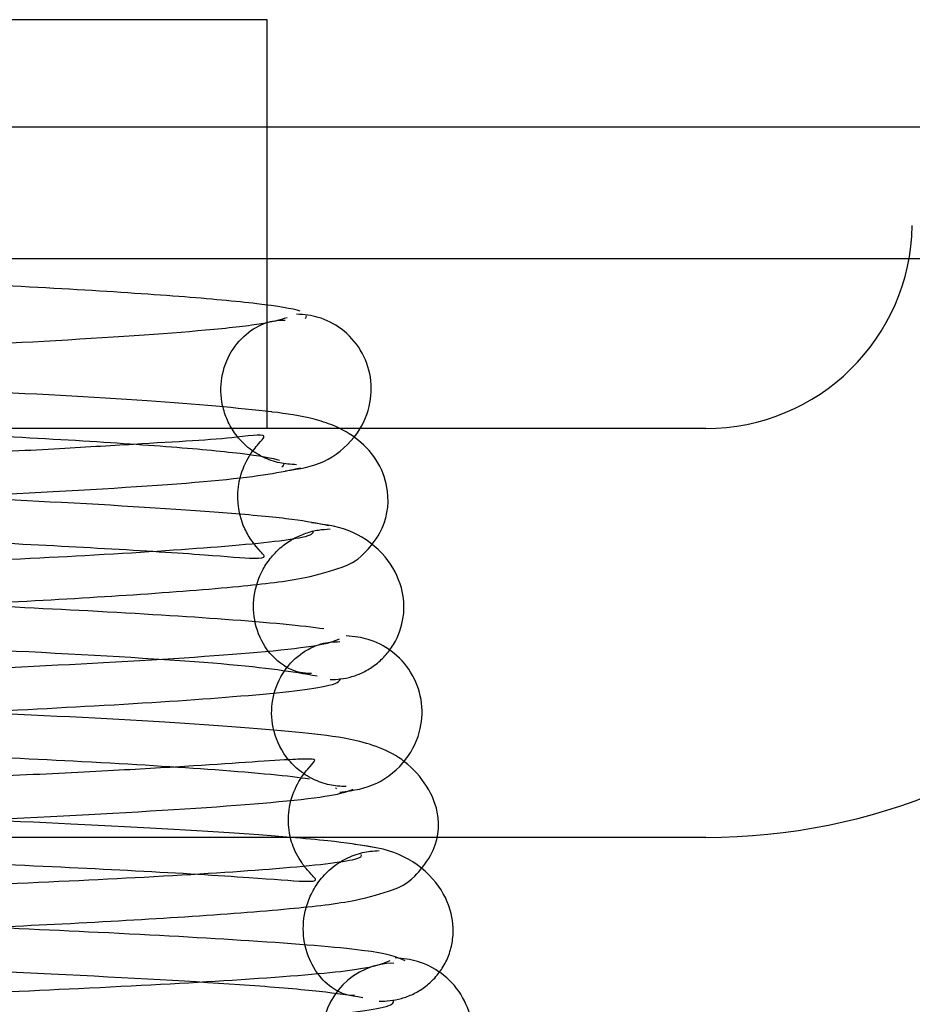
# Model space of a CAD drawing. Header units: inches. Extents: x 0 to 120, y -1 to 80.
# Tile 40 of 64: x 34.715 to 34.923, y 65.479 to 65.708. Entities that reach past the tile are written whole.
import ezdxf
from ezdxf.lldxf.tags import DXFTag

# ---------------------------------------------------------------- set-up
doc = ezdxf.new("R2010")
doc.units = ezdxf.units.IN
doc.header["$MEASUREMENT"] = 0
for name, color, linetype in [('COM51498', 7, 'Continuous'), ('COM55430', 7, 'Continuous'), ('Default', 7, 'Continuous'), ('SPR20280', 7, 'Continuous')]:
    doc.layers.add(name, color=color, linetype=linetype)
tags = doc.linetypes.add('HIDDEN2', pattern=[0.1875, 0.125, -0.0625]).pattern_tags.tags
tags[6:7] = [DXFTag(74, 4), DXFTag(75, 0), DXFTag(340, '0'), DXFTag(46, 0.0), DXFTag(50, 0.0), DXFTag(44, 0.0), DXFTag(45, 0.0)]
tags[4:5] = [DXFTag(74, 4), DXFTag(75, 0), DXFTag(340, '0'), DXFTag(46, 0.0), DXFTag(50, 0.0), DXFTag(44, 0.0), DXFTag(45, 0.0)]

# ---------------------------------------------------------------- blocks, each defined once
blk = doc.blocks.new('SE6')
at = {"layer": 'COM51498', "color": 7, "linetype": 'Continuous'}
for p, q in [((34.7727464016, 65.7082006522), (34.3827464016, 65.7082006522)), ((34.7727464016, 65.6132006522), (34.7727464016, 65.7082006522)), ((34.874720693, 65.6132006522), (34.2807721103, 65.6132006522)), ((34.874720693, 65.51820065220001), (34.2807721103, 65.51820065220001))]:
    blk.add_line(p, q, dxfattribs=at)
for radius in [0.0480000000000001, 0.143]:
    blk.add_arc((34.874720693, 65.66120065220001), radius, 270, 359, dxfattribs=at)
at = {"layer": 'COM55430', "color": 7, "linetype": 'HIDDEN2'}
for p, q in [((42.6652916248, 65.6832006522), (26.4282011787, 65.6832006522)), ((34.3827464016, 65.6526749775), (34.7727464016, 65.6526749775)), ((34.9219574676, 65.6526749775), (35.017466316, 65.6526749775))]:
    blk.add_line(p, q, dxfattribs=at)
at = {"layer": 'COM55430', "color": 7, "linetype": 'Continuous'}
blk.add_line((34.7727464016, 65.6526749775), (34.9219574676, 65.6526749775), dxfattribs=at)
at = {"layer": 'SPR20280', "color": 7, "linetype": 'HIDDEN2'}
blk.add_arc((34.8024383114, 65.472108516), 0.0168743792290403, 90.7799136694, 270.2283913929, dxfattribs=at)
for points, knots in [([(34.78044448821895, 65.64050087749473), (34.77872901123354, 65.64105147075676), (34.77167180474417, 65.64219866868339), (34.75346542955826, 65.6438751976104), (34.72795240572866, 65.6455549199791), (34.69601245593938, 65.64722781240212), (34.65941089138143, 65.64888440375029), (34.61866217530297, 65.65057156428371), (34.59291027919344, 65.6515993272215), (34.57774640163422, 65.65220065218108)], [0.1262893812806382, 0.1262893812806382, 0.1262893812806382, 0.1262893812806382, 0.2522008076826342, 0.3777821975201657, 0.5029693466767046, 0.6277665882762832, 0.7522043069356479, 0.8763068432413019, 1, 1, 1, 1]), ([(34.77740422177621, 65.6389465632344), (34.77567905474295, 65.63840024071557), (34.77250685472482, 65.63749541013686), (34.75592370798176, 65.63563585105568), (34.7250869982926, 65.63355507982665), (34.67888717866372, 65.6313007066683), (34.63329047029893, 65.62938162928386), (34.59315176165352, 65.6277995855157), (34.56027248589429, 65.62651991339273), (34.53138992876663, 65.62538371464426), (34.50252724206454, 65.62421478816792), (34.47134797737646, 65.62286686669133), (34.43935877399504, 65.62129844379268), (34.40925841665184, 65.61951211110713), (34.386369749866, 65.61760334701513), (34.37236260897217, 65.61580424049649), (34.36464182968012, 65.61308185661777), (34.36030829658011, 65.61101242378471), (34.35565928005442, 65.60439699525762), (34.3543711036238, 65.59875027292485), (34.35472709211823, 65.59304683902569), (34.35752220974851, 65.58701638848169), (34.36342631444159, 65.5814178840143), (34.37093648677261, 65.5788582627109), (34.38258652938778, 65.57694421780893), (34.40737791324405, 65.57469384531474), (34.44243477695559, 65.57281494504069), (34.48022497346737, 65.57106960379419), (34.51780269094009, 65.56951555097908), (34.5634552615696, 65.56774261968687), (34.61577282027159, 65.56575345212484), (34.67125694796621, 65.56354612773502), (34.72389162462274, 65.5611382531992), (34.76783274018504, 65.55846493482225), (34.77858127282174, 65.55674912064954), (34.78438121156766, 65.55572799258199)], [0, 0, 0, 0, 0.0301379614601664, 0.0586438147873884, 0.110542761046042, 0.1558912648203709, 0.1945551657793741, 0.226479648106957, 0.2516088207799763, 0.2721138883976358, 0.2954735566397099, 0.3223515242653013, 0.3528058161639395, 0.386929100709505, 0.4232108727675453, 0.4527328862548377, 0.4740352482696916, 0.4871104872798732, 0.4952028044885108, 0.5009311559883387, 0.5079478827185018, 0.5160677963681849, 0.5245638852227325, 0.5430179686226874, 0.5636626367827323, 0.6074370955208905, 0.6548818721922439, 0.6823031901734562, 0.7142185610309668, 0.7506384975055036, 0.7915340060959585, 0.836919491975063, 0.8868066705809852, 0.9411472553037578, 1, 1, 1, 1]), ([(34.77396824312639, 65.61704176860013), (34.77389878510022, 65.61704993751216), (34.76636447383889, 65.61793319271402), (34.74558752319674, 65.61980242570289), (34.70983719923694, 65.62167220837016), (34.67193889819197, 65.6234204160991), (34.63462636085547, 65.62497103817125), (34.58934007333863, 65.62675190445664), (34.53765274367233, 65.62875773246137), (34.48321942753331, 65.63099280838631), (34.43237808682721, 65.63343633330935), (34.39107518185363, 65.63615395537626), (34.38253446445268, 65.63790630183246), (34.37808858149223, 65.6389465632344)], [0.5676660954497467, 0.5676660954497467, 0.5676660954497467, 0.5676660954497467, 0.5680730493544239, 0.6116805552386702, 0.6590663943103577, 0.6859230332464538, 0.7173632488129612, 0.7533672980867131, 0.7938777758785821, 0.8388429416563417, 0.8882413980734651, 0.9419621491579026, 1, 1, 1, 1]), ([(34.77963240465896, 65.6047943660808), (34.77818085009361, 65.60486506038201), (34.77566281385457, 65.60502925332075), (34.77169785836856, 65.60644401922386), (34.76822672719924, 65.60869751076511), (34.7654105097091, 65.61167437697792), (34.76344391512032, 65.61504963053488), (34.76198375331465, 65.61960090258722), (34.76188354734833, 65.62522689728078), (34.76419060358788, 65.6313840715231), (34.76835273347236, 65.63593743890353), (34.77329729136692, 65.63829535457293), (34.77561166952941, 65.63839278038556), (34.77698478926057, 65.6383758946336)], [0, 0, 0, 0, 0.0621016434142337, 0.1270360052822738, 0.1931289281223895, 0.2586484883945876, 0.3221283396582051, 0.3826138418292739, 0.4962116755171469, 0.616437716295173, 0.7418955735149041, 0.8696981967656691, 1, 1, 1, 1]), ([(34.77699640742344, 65.60337873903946), (34.78037721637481, 65.60382072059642), (34.78597504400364, 65.60473588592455), (34.79337812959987, 65.61058224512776), (34.79686902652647, 65.61787984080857), (34.79724792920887, 65.62487740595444), (34.79494458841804, 65.63145131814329), (34.79053496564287, 65.63638596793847), (34.78503827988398, 65.63928786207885), (34.78149803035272, 65.63964053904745), (34.77963434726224, 65.6397891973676)], [0, 0, 0, 0, 0.1717485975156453, 0.3376689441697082, 0.4865777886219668, 0.6133024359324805, 0.7300622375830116, 0.8353958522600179, 0.9256057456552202, 1, 1, 1, 1]), ([(34.57774640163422, 65.61720065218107), (34.59287185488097, 65.61660101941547), (34.6185074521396, 65.61557829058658), (34.6588336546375, 65.61391159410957), (34.69479481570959, 65.61228816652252), (34.72590421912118, 65.61066269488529), (34.75047894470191, 65.6090446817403), (34.76772922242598, 65.60744377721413), (34.77418967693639, 65.60635597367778), (34.77564451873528, 65.60583654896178)], [0, 0, 0, 0, 0.1251920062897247, 0.2503696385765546, 0.3754503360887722, 0.5004684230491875, 0.6254512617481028, 0.7503881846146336, 0.8752185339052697, 0.8752185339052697, 0.8752185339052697, 0.8752185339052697]), ([(34.37111159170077, 65.55572799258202), (34.3735493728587, 65.5562634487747), (34.37788720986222, 65.55714971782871), (34.39665263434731, 65.5589744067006), (34.42949592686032, 65.56102095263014), (34.47751248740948, 65.56324782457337), (34.52440714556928, 65.56515362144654), (34.56563857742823, 65.5667385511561), (34.59917405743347, 65.56802071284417), (34.62787311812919, 65.56913651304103), (34.65555864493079, 65.57024890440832), (34.68489662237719, 65.57150691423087), (34.71483978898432, 65.57295708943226), (34.74341111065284, 65.57461797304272), (34.76617412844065, 65.57641835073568), (34.7809903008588, 65.5781161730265), (34.78959653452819, 65.58067056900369), (34.79415149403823, 65.58255367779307), (34.80021347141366, 65.58980342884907), (34.80157263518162, 65.59770630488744), (34.798878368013, 65.60559431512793), (34.79394140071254, 65.61100087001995), (34.79014498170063, 65.61307224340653), (34.78816926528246, 65.61388453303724)], [0, 0, 0, 0, 0.0305725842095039, 0.059470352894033, 0.1120537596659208, 0.1580270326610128, 0.1973416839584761, 0.2299963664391, 0.2559921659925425, 0.2765517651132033, 0.2989672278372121, 0.3244703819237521, 0.3530931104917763, 0.3849015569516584, 0.4194555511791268, 0.4490952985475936, 0.4711813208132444, 0.4857485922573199, 0.4943523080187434, 0.5081695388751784, 0.5178827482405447, 0.5278744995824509, 0.5389829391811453, 0.5389829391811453, 0.5389829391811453, 0.5389829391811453]), ([(34.37498401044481, 65.60408569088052), (34.37683071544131, 65.60353956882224), (34.38018954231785, 65.60263579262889), (34.39678959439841, 65.60078117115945), (34.42721409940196, 65.59870946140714), (34.47279714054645, 65.59646549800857), (34.51799986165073, 65.59455020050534), (34.55821322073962, 65.59296066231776), (34.59123119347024, 65.59167557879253), (34.61988700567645, 65.59054977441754), (34.64789417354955, 65.58942060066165), (34.6778315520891, 65.58815781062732), (34.70834024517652, 65.58676475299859), (34.73684101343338, 65.58528857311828), (34.75863936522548, 65.58391302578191), (34.7700929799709, 65.58285426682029), (34.77268609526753, 65.58327738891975), (34.77158373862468, 65.58414950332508), (34.76879135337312, 65.5875626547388), (34.76597172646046, 65.59280103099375), (34.76546910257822, 65.59994081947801), (34.76838209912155, 65.6068445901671), (34.77108797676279, 65.61003524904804), (34.77328449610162, 65.61227367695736), (34.76535682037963, 65.61082815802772), (34.74779588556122, 65.60990086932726), (34.72347864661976, 65.6084022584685), (34.69974397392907, 65.60720092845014), (34.66970871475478, 65.60583782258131), (34.63182309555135, 65.60428450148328), (34.58625267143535, 65.6025223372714), (34.53445721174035, 65.60055086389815), (34.47990886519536, 65.5983669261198), (34.42829812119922, 65.59598541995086), (34.38522639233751, 65.59333953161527), (34.37437529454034, 65.59164056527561), (34.36848181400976, 65.59062745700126)], [0, 0, 0, 0, 0.0302442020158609, 0.0588409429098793, 0.1109281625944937, 0.1565261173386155, 0.1955688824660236, 0.2280597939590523, 0.2539838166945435, 0.2745463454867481, 0.2973255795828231, 0.323607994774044, 0.3533489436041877, 0.3864991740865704, 0.4223538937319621, 0.4522979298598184, 0.473625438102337, 0.4866699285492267, 0.4904476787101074, 0.4945463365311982, 0.5068810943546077, 0.5147349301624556, 0.5229428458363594, 0.5317095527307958, 0.5615790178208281, 0.6052521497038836, 0.6286108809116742, 0.6530695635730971, 0.6810964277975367, 0.7134563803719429, 0.7501836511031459, 0.7912731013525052, 0.8367687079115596, 0.8867110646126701, 0.9410900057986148, 1, 1, 1, 1]), ([(34.78701098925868, 65.59062745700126), (34.78449358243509, 65.59115915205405), (34.78003835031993, 65.5920387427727), (34.76139599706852, 65.59384893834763), (34.72910060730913, 65.59587819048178), (34.68181629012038, 65.59808837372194), (34.63538143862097, 65.5999861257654), (34.59413044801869, 65.60157522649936), (34.56038509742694, 65.60286455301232), (34.5317984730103, 65.60397353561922), (34.5048128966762, 65.60505310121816), (34.47664083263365, 65.60623642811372), (34.44807224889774, 65.60753276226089), (34.42114135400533, 65.60891788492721), (34.39957611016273, 65.61020921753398), (34.38674722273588, 65.61139001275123), (34.38302513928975, 65.61106744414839), (34.38337239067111, 65.61071348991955), (34.3883912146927, 65.6047586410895), (34.39088101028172, 65.59436114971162), (34.38631650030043, 65.58551749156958), (34.38273491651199, 65.58195434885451), (34.39138228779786, 65.5836161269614), (34.41461767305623, 65.58484590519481), (34.4506259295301, 65.5869324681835), (34.48894661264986, 65.5886393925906), (34.52660467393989, 65.59020139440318), (34.5718276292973, 65.59197117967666), (34.62302937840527, 65.59396343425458), (34.67658589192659, 65.59617906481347), (34.72652028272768, 65.59860279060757), (34.76713146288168, 65.601303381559), (34.7758966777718, 65.60304766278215), (34.78050879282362, 65.60408569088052)], [0, 0, 0, 0, 0.0306235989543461, 0.0595718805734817, 0.1122956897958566, 0.1584955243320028, 0.1981777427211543, 0.2313827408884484, 0.2581444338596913, 0.2790182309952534, 0.3008930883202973, 0.3258480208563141, 0.3538322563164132, 0.3847820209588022, 0.4185559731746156, 0.4487087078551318, 0.4709243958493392, 0.4854812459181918, 0.4938567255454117, 0.5069642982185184, 0.5258001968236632, 0.5353553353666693, 0.5652964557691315, 0.6089760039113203, 0.6565775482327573, 0.6841036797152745, 0.7160457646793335, 0.7524128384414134, 0.7931725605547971, 0.8383147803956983, 0.8878572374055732, 0.9417365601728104, 1, 1, 1, 1]), ([(34.78307550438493, 65.55627298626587), (34.78120486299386, 65.55633076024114), (34.77824618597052, 65.55663163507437), (34.77267516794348, 65.56104240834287), (34.76972872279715, 65.56744242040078), (34.76937132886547, 65.5739997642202), (34.7710730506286, 65.57953912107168), (34.77364656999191, 65.58335314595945), (34.77604688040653, 65.58576734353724), (34.77879748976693, 65.58764839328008), (34.78169502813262, 65.58894140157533), (34.78468295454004, 65.58970360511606), (34.78642403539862, 65.5898126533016), (34.78742321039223, 65.58986207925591)], [0, 0, 0, 0, 0.1826941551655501, 0.3462762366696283, 0.4881575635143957, 0.6063166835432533, 0.7147713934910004, 0.767540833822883, 0.8186163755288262, 0.8675289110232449, 0.9139784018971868, 0.9579878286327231, 1, 1, 1, 1]), ([(34.78741645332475, 65.5548708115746), (34.78830217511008, 65.55488445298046), (34.78984292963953, 65.55492867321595), (34.7925562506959, 65.55549959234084), (34.7952512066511, 65.55655537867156), (34.79789394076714, 65.5581761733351), (34.80029428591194, 65.56036086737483), (34.80304367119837, 65.56406100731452), (34.80492090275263, 65.56978240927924), (34.80431433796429, 65.57675165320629), (34.80051750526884, 65.58406131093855), (34.79260742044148, 65.58990230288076), (34.7867207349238, 65.59082492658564), (34.78308365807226, 65.591271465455)], [0, 0, 0, 0, 0.0358821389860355, 0.0731881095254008, 0.1129087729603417, 0.1557376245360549, 0.2020439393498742, 0.2519134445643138, 0.3612711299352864, 0.48572741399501, 0.6377224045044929, 0.8125538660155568, 1, 1, 1, 1]), ([(34.7833829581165, 65.5893326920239), (34.7836129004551, 65.5888428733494), (34.78220138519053, 65.58767152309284), (34.76430791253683, 65.58573585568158), (34.73347025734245, 65.58372770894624), (34.69678306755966, 65.58192911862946), (34.65987056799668, 65.58036186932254), (34.62605267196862, 65.57902900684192), (34.59731276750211, 65.5779355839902), (34.57321813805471, 65.57703056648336), (34.54998793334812, 65.57615637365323), (34.52364718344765, 65.57515318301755), (34.49221119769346, 65.57391572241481), (34.45719389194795, 65.57243934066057), (34.42148609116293, 65.57071980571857), (34.38962665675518, 65.56876650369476), (34.36618618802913, 65.56660410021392), (34.36331731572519, 65.56521308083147), (34.36243222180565, 65.56443117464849)], [0.0371956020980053, 0.0371956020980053, 0.0371956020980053, 0.0371956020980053, 0.09502681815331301, 0.1815481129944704, 0.2593320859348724, 0.3282436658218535, 0.3881762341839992, 0.4389944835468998, 0.4806027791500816, 0.5129557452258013, 0.5423463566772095, 0.5804616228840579, 0.6275872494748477, 0.6837391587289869, 0.7489852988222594, 0.8234086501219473, 0.9070555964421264, 0.9907880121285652, 0.9907880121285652, 0.9907880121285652, 0.9907880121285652]), ([(34.78596249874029, 65.56663129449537), (34.78118955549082, 65.56735290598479), (34.76586614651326, 65.56876650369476), (34.7340067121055, 65.57071980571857), (34.69829891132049, 65.57243934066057), (34.66328160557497, 65.57391572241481), (34.63184561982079, 65.57515318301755), (34.60550486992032, 65.57615637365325), (34.58227466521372, 65.57703056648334), (34.55818003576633, 65.57793558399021), (34.52944013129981, 65.57902900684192), (34.49562223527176, 65.58036186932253), (34.45870973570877, 65.58192911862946), (34.42202254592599, 65.58372770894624), (34.3911848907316, 65.58573585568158), (34.3779498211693, 65.58716758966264), (34.37465060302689, 65.58789044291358)], [0.0929444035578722, 0.0929444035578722, 0.0929444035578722, 0.0929444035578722, 0.1765913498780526, 0.2510147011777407, 0.3162608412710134, 0.3724127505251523, 0.4195383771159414, 0.4576536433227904, 0.4870442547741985, 0.5193972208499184, 0.5610055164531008, 0.6118237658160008, 0.6717563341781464, 0.7406679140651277, 0.8184518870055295, 0.9049731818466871, 0.9049731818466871, 0.9049731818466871, 0.9049731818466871]), ([(34.78970531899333, 65.52868231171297), (34.79293682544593, 65.52911155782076), (34.79836783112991, 65.53000788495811), (34.80546375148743, 65.53583200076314), (34.80876816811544, 65.54310842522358), (34.80900247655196, 65.55010936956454), (34.80660963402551, 65.55664494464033), (34.80214166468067, 65.56155735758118), (34.79662665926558, 65.56445032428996), (34.79307039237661, 65.56483423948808), (34.79117804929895, 65.56500184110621)], [0, 0, 0, 0, 0.1609776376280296, 0.3199409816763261, 0.4652690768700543, 0.5918458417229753, 0.7119647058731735, 0.8229729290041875, 0.9197864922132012, 1, 1, 1, 1]), ([(34.78948229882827, 65.56423206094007), (34.78820131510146, 65.56368759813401), (34.78574152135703, 65.56278584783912), (34.77000441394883, 65.56093164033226), (34.73918923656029, 65.55885601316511), (34.6918661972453, 65.55660561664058), (34.6444859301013, 65.55468853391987), (34.60234758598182, 65.55310657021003), (34.56756335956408, 65.55182571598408), (34.53668341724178, 65.55068232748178), (34.50537926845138, 65.5494948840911), (34.47103180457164, 65.5481111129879), (34.43533932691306, 65.5464873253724), (34.40148592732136, 65.54463164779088), (34.37587755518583, 65.54263201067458), (34.36084394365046, 65.54082842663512), (34.35276703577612, 65.53802577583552), (34.34924590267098, 65.53633492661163), (34.34569960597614, 65.53208896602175), (34.34381184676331, 65.52856478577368), (34.34269123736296, 65.52423352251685), (34.34277062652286, 65.52054073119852), (34.34321806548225, 65.51846447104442), (34.34330358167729, 65.51811908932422)], [0, 0, 0, 0, 0.030107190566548, 0.0585847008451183, 0.1104419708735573, 0.1557664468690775, 0.1944272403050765, 0.2263713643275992, 0.2515462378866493, 0.2721052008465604, 0.2958345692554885, 0.3234708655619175, 0.3550735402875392, 0.3907334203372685, 0.4289187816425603, 0.4598064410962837, 0.4816513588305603, 0.4944173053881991, 0.4976956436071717, 0.501256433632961, 0.5058470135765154, 0.5113751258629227, 0.5124949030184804, 0.5124949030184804, 0.5124949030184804, 0.5124949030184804]), ([(34.3604752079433, 65.48100845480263), (34.36360030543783, 65.48154459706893), (34.36908468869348, 65.48243197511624), (34.39064097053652, 65.48425830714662), (34.42695959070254, 65.48630611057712), (34.47897054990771, 65.48853380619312), (34.52915315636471, 65.49043992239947), (34.5729011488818, 65.49202521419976), (34.60824175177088, 65.49330719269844), (34.63821297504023, 65.49441837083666), (34.66678013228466, 65.4955179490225), (34.69667765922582, 65.49675195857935), (34.72685603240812, 65.498166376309), (34.75538563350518, 65.49978052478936), (34.7779911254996, 65.50153261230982), (34.79275798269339, 65.50317747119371), (34.80133397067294, 65.50570739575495), (34.80592036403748, 65.50754649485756), (34.8122688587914, 65.51529674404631), (34.81365503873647, 65.52574845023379), (34.80485013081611, 65.53769553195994), (34.79174692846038, 65.54132224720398), (34.77777324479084, 65.54293215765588), (34.74970277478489, 65.54510643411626), (34.71059845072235, 65.54698841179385), (34.66961253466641, 65.54873326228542), (34.629610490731, 65.55028417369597), (34.58149168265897, 65.55206351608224), (34.5270625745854, 65.55406758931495), (34.47048596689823, 65.5562962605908), (34.41798449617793, 65.5587469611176), (34.38551213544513, 65.56092048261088), (34.36970148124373, 65.56279910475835), (34.3672673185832, 65.56369561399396), (34.36601050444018, 65.56423206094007)], [0, 0, 0, 0, 0.030588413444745, 0.0595016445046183, 0.1121120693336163, 0.1581097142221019, 0.1974516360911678, 0.2301368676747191, 0.2561673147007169, 0.2767105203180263, 0.2988821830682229, 0.3239100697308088, 0.3518265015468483, 0.3826881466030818, 0.4161081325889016, 0.4448051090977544, 0.4661915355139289, 0.4802950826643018, 0.4887544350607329, 0.5040281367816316, 0.5261291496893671, 0.5470517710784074, 0.5675887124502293, 0.6111794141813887, 0.658579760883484, 0.6854941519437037, 0.7169836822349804, 0.753026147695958, 0.7935680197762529, 0.8385566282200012, 0.8879739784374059, 0.9417114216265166, 0.970313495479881, 1, 1, 1, 1]), ([(34.79117449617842, 65.53000507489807), (34.78974374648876, 65.53006589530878), (34.78727456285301, 65.53021343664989), (34.78334367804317, 65.53160567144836), (34.77990385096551, 65.53384686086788), (34.77626313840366, 65.53770369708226), (34.77375230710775, 65.54349159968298), (34.77368525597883, 65.55028153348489), (34.77603982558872, 65.55646181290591), (34.78029931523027, 65.56104944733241), (34.78546037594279, 65.5635077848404), (34.78814093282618, 65.56365588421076), (34.78969627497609, 65.56367957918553)], [0, 0, 0, 0, 0.0663011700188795, 0.1350662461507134, 0.204649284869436, 0.2733334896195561, 0.4019272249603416, 0.5188608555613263, 0.6398665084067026, 0.7627270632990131, 0.8831904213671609, 1, 1, 1, 1]), ([(34.36686852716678, 65.52981678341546), (34.36746846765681, 65.53051674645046), (34.37002356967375, 65.53181589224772), (34.39198564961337, 65.53386919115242), (34.42292475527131, 65.53577448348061), (34.45796448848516, 65.53746545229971), (34.4925644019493, 65.53892652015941), (34.523776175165, 65.54015680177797), (34.55001984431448, 65.54115725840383), (34.57322366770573, 65.54203088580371), (34.59733323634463, 65.54293618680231), (34.62619772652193, 65.54403405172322), (34.66034980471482, 65.54538180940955), (34.69791996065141, 65.54698387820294), (34.73568291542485, 65.54885028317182), (34.76801095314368, 65.55097620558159), (34.78802615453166, 65.55313604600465), (34.78981747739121, 65.5544946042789), (34.78971522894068, 65.55511481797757)], [0.0131657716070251, 0.0131657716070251, 0.0131657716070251, 0.0131657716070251, 0.0909603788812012, 0.1731651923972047, 0.2465792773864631, 0.3111403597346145, 0.3668431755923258, 0.4136877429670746, 0.4516325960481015, 0.4809194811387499, 0.5131850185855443, 0.5547397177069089, 0.6056117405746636, 0.6658063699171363, 0.7353083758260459, 0.8141542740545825, 0.9023987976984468, 0.9687744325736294, 0.9687744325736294, 0.9687744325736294, 0.9687744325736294]), ([(34.36932597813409, 65.55331495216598), (34.37315707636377, 65.5525219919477), (34.38748185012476, 65.55097620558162), (34.41980988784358, 65.54885028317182), (34.45757284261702, 65.54698387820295), (34.49514299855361, 65.54538180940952), (34.52929507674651, 65.54403405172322), (34.5581595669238, 65.54293618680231), (34.5822691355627, 65.54203088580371), (34.60547295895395, 65.54115725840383), (34.63171662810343, 65.54015680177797), (34.66292840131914, 65.53892652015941), (34.69752831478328, 65.53746545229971), (34.73256804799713, 65.53577448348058), (34.76350715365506, 65.53386919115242), (34.77814947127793, 65.53250023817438), (34.78258470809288, 65.53180569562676)], [0.0976012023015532, 0.0976012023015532, 0.0976012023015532, 0.0976012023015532, 0.1858457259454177, 0.264691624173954, 0.3341936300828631, 0.3943882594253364, 0.4452602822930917, 0.4868149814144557, 0.5190805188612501, 0.5483674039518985, 0.5863122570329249, 0.6331568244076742, 0.6888596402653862, 0.753420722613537, 0.8268348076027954, 0.909039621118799, 0.909039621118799, 0.909039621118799, 0.909039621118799]), ([(34.36273799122, 65.52938592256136), (34.36415440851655, 65.52883956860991), (34.36682429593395, 65.52793544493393), (34.38262943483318, 65.5260802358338), (34.41308341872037, 65.52400836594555), (34.45982365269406, 65.52176441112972), (34.50681230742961, 65.51984914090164), (34.54901512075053, 65.51825940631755), (34.58391940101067, 65.51697351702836), (34.61452546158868, 65.5158412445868), (34.64491272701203, 65.51469319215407), (34.67794692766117, 65.51339371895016), (34.71210438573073, 65.51194349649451), (34.74436152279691, 65.51039624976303), (34.76901471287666, 65.50892448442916), (34.78170074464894, 65.50783745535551), (34.7846802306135, 65.508092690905), (34.78348412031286, 65.5090756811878), (34.78103617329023, 65.51189364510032), (34.77883887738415, 65.51537810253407), (34.77761409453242, 65.52011212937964), (34.77771433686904, 65.52571687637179), (34.77988589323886, 65.53118006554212), (34.78252745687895, 65.53449848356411), (34.78442976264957, 65.53637345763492), (34.7828998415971, 65.53641020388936), (34.77675158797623, 65.53630461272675), (34.76172449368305, 65.53511396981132), (34.73740304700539, 65.53371256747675), (34.71313730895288, 65.53249163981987), (34.68216517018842, 65.53113528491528), (34.64275139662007, 65.52958018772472), (34.59495926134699, 65.52781896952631), (34.54017536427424, 65.52584770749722), (34.48190425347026, 65.52366471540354), (34.42606285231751, 65.5212845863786), (34.37851485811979, 65.51864121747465), (34.36542112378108, 65.51694431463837), (34.35820149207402, 65.51593254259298)], [0, 0, 0, 0, 0.0302253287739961, 0.0588030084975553, 0.1108584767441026, 0.156430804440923, 0.1954556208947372, 0.227938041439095, 0.2538646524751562, 0.2744591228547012, 0.2975809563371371, 0.3245942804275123, 0.3554532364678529, 0.3901072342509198, 0.4278302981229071, 0.4592089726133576, 0.481158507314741, 0.4940045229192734, 0.495925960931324, 0.5008252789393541, 0.5053289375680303, 0.5108363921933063, 0.5172895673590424, 0.5244439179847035, 0.5325753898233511, 0.5469172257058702, 0.5622891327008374, 0.6059023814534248, 0.6292387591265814, 0.6536690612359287, 0.6816576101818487, 0.7139747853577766, 0.7506518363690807, 0.7916814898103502, 0.8371046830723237, 0.8869567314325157, 0.9412257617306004, 1, 1, 1, 1]), ([(34.77813425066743, 65.51820148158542), (34.7758669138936, 65.51838850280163), (34.76241031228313, 65.51942272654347), (34.7315374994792, 65.5211769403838), (34.68032800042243, 65.52338574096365), (34.63062894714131, 65.52528252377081), (34.58686098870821, 65.52687097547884), (34.55129670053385, 65.52815962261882), (34.52140033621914, 65.5292652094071), (34.4934855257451, 65.53033468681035), (34.46470201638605, 65.53149814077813), (34.43584870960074, 65.53276293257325), (34.4089413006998, 65.53410735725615), (34.38757184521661, 65.5353452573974), (34.37488956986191, 65.5364921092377), (34.37122507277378, 65.53609659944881), (34.37162125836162, 65.53578584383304), (34.37691539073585, 65.52931248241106), (34.37919790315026, 65.51897364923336), (34.37461556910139, 65.51006173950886), (34.37382541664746, 65.50841875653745), (34.37394517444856, 65.50813297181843)], [0.0478059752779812, 0.0478059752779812, 0.0478059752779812, 0.0478059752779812, 0.0595138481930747, 0.1122006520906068, 0.1583758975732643, 0.1980433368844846, 0.2312358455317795, 0.257983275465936, 0.2788367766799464, 0.3005311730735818, 0.325077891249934, 0.3524342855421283, 0.3825400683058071, 0.4152697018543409, 0.44444258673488, 0.4659457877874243, 0.4800306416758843, 0.4882015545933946, 0.5025968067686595, 0.5237732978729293, 0.5351872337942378, 0.5351872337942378, 0.5351872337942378, 0.5351872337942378]), ([(34.60473314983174, 65.51819977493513), (34.61361898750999, 65.51853069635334), (34.64202619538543, 65.51959782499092), (34.68932325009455, 65.52147650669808), (34.74094599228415, 65.52391225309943), (34.772927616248, 65.52607655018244), (34.78875760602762, 65.52795216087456), (34.79137802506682, 65.5288488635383), (34.79275481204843, 65.52938592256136)], [0.7724702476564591, 0.7724702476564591, 0.7724702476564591, 0.7724702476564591, 0.7927990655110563, 0.8379748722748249, 0.8875525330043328, 0.9414699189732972, 0.970180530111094, 1, 1, 1, 1]), ([(34.79307448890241, 65.48152264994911), (34.79229749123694, 65.48142057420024), (34.79102102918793, 65.48143597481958), (34.78694238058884, 65.48355450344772), (34.7831492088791, 65.4880082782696), (34.78099509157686, 65.4941402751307), (34.7811599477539, 65.49995278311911), (34.7826883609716, 65.50460756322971), (34.78468428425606, 65.50802932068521), (34.78751891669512, 65.51105703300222), (34.79099622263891, 65.51336924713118), (34.79496382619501, 65.51484285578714), (34.79740053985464, 65.51505027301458), (34.79881728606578, 65.51514416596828)], [0, 0, 0, 0, 0.1674048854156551, 0.3150202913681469, 0.4459704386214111, 0.5613389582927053, 0.6630248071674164, 0.7156798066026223, 0.7707237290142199, 0.8276920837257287, 0.8856146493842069, 0.9433513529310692, 1, 1, 1, 1]), ([(34.80487029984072, 65.48950740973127), (34.8030690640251, 65.49039136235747), (34.79928888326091, 65.49184266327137), (34.77162214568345, 65.49407614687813), (34.73652674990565, 65.49602219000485), (34.69784501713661, 65.49773747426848), (34.66026616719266, 65.4992115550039), (34.62675184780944, 65.50044782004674), (34.59881152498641, 65.50145034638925), (34.57426078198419, 65.50232436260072), (34.54888912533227, 65.50322933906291), (34.51877470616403, 65.50432180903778), (34.48357462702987, 65.50565122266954), (34.44549408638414, 65.50720957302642), (34.40812035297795, 65.50899027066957), (34.37747417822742, 65.51096654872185), (34.36507226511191, 65.51236542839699), (34.36238824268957, 65.51306775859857)], [0, 0, 0, 0, 0.0928445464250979, 0.1764397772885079, 0.2508530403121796, 0.3161117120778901, 0.3722872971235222, 0.4194412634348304, 0.4575827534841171, 0.4869949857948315, 0.519393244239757, 0.5610524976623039, 0.6119190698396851, 0.6718945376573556, 0.7408310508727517, 0.8186093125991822, 0.9050834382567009, 0.9050834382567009, 0.9050834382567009, 0.9050834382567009]), ([(34.44758926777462, 65.4972682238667), (34.45374034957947, 65.49698909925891), (34.47201498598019, 65.49618776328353), (34.50690973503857, 65.49480018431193), (34.55475806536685, 65.49302743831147), (34.61008007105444, 65.49103768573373), (34.66921509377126, 65.48883325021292), (34.72656901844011, 65.48641268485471), (34.76477700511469, 65.48427015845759), (34.78650367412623, 65.4824197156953), (34.791944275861, 65.48153706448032), (34.79501759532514, 65.48100845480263)], [0.6651181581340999, 0.6651181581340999, 0.6651181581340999, 0.6651181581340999, 0.6822735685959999, 0.7141834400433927, 0.7505881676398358, 0.7914589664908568, 0.836813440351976, 0.8866621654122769, 0.940961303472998, 0.9699144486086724, 1, 1, 1, 1]), ([(34.80128403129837, 65.48951407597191), (34.79936819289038, 65.48865041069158), (34.79535787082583, 65.48722972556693), (34.76779369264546, 65.4850331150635), (34.73192697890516, 65.4831106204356), (34.69282182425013, 65.48141106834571), (34.654892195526, 65.4799475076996), (34.62096919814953, 65.47871973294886), (34.59275078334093, 65.47772540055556), (34.56781361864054, 65.4768533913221), (34.54185683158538, 65.47594341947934), (34.51082494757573, 65.47483630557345), (34.47451020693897, 65.47347931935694), (34.43522638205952, 65.47186357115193), (34.39632366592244, 65.46997682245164), (34.36343674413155, 65.46781350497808), (34.34614512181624, 65.46571834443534), (34.34502844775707, 65.46442501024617), (34.3453994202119, 65.46391437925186)], [0, 0, 0, 0, 0.0901431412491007, 0.1716895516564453, 0.2445992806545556, 0.3087646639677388, 0.3640857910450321, 0.4105134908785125, 0.448000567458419, 0.4769549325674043, 0.5095977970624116, 0.5514293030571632, 0.602520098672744, 0.6629378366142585, 0.7327928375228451, 0.8121465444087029, 0.9011700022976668, 0.955669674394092, 0.955669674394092, 0.955669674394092, 0.955669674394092]), ([(34.80221507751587, 65.45398399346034), (34.80531330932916, 65.45439739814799), (34.80929780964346, 65.45503158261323), (34.8141893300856, 65.45831786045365), (34.81799036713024, 65.46235581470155), (34.82061835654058, 65.4683639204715), (34.82069569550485, 65.47535577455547), (34.81820172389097, 65.48186311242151), (34.81363347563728, 65.48677108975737), (34.80798132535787, 65.48965323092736), (34.80444536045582, 65.49005428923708), (34.80250979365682, 65.49023212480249)], [0, 0, 0, 0, 0.1476673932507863, 0.223434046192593, 0.2981355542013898, 0.4379396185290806, 0.563031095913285, 0.6858872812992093, 0.8030319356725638, 0.908710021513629, 1, 1, 1, 1])]:
    blk.add_open_spline(points, degree=3, knots=knots, dxfattribs=at)
for points in [[(34.78169529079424, 65.63880125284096), (34.78180867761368, 65.63899527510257), (34.78189714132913, 65.63918038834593), (34.78191218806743, 65.63936012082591)], [(34.77666672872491, 65.60489518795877), (34.77660862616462, 65.60468638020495), (34.77641528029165, 65.60447108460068), (34.77617777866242, 65.60424263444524)], [(34.78862427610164, 65.52981678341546), (34.78872580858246, 65.52969832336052), (34.78880894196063, 65.52957790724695), (34.78888488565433, 65.52945507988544)]]:
    blk.add_open_spline(points, degree=3, dxfattribs=at)
at = {"layer": 'SPR20280', "color": 7, "linetype": 'Continuous'}
for points, knots in [([(34.78816926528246, 65.61388453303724), (34.78663699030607, 65.61451450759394), (34.78158144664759, 65.61605479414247), (34.7773933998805, 65.61663893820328), (34.77396824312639, 65.61704176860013)], [0.5389829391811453, 0.5389829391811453, 0.5389829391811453, 0.5389829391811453, 0.5475981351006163, 0.5676660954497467, 0.5676660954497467, 0.5676660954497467, 0.5676660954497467]), ([(34.79729131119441, 65.51593254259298), (34.79411371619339, 65.5164634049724), (34.78964988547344, 65.51716893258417), (34.78146812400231, 65.51792648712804), (34.77813425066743, 65.51820148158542)], [0, 0, 0, 0, 0.0305908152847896, 0.0478059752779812, 0.0478059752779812, 0.0478059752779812, 0.0478059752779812]), ([(34.79879988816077, 65.48015388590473), (34.79969997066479, 65.48015086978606), (34.80121733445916, 65.4801723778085), (34.80399929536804, 65.48069758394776), (34.8067568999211, 65.48172933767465), (34.80944289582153, 65.48333966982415), (34.81186405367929, 65.48552373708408), (34.81385814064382, 65.48822307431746), (34.81527800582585, 65.49131383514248), (34.81631467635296, 65.49595292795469), (34.81562813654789, 65.50201241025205), (34.81154102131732, 65.50931426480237), (34.80315851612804, 65.51514814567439), (34.79696961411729, 65.51607408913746), (34.79308144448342, 65.5165215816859)], [0, 0, 0, 0, 0.0396752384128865, 0.0780692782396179, 0.1166063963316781, 0.156607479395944, 0.1991191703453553, 0.2448554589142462, 0.2942488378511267, 0.3475582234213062, 0.4686119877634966, 0.6213088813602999, 0.8014960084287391, 1, 1, 1, 1]), ([(34.79453369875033, 65.51419886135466), (34.79488498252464, 65.51381966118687), (34.79396228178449, 65.51276492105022), (34.77801862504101, 65.51096654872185), (34.74737245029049, 65.50899027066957), (34.7099987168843, 65.50720957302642), (34.67191817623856, 65.50565122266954), (34.6367180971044, 65.50432180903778), (34.60660367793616, 65.5032293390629), (34.58123202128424, 65.50232436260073), (34.55668127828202, 65.50145034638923), (34.52874095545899, 65.50044782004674), (34.49522663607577, 65.4992115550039), (34.45764778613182, 65.49773747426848), (34.41896605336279, 65.49602219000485), (34.38387065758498, 65.49407614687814), (34.35620392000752, 65.49184266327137), (34.35242373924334, 65.49039136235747), (34.35062250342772, 65.48950740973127)], [0.0480092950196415, 0.0480092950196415, 0.0480092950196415, 0.0480092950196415, 0.0949165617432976, 0.1813906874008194, 0.2591689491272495, 0.3281054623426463, 0.3880809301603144, 0.4389475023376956, 0.4806067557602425, 0.513005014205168, 0.5424172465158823, 0.580558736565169, 0.6277127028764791, 0.6838882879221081, 0.7491469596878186, 0.8235602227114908, 0.9071554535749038, 1, 1, 1, 1]), ([(34.35444692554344, 65.45478575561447), (34.35590831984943, 65.4556059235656), (34.35938621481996, 65.45699132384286), (34.38577859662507, 65.45914659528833), (34.42011288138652, 65.4610597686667), (34.45824855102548, 65.46275538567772), (34.49549172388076, 65.46421889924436), (34.52883020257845, 65.4654502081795), (34.55669950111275, 65.46645089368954), (34.58123561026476, 65.46732460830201), (34.60664003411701, 65.46823025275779), (34.63692523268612, 65.4693292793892), (34.67255593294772, 65.47068059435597), (34.71146471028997, 65.47229068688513), (34.75017509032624, 65.47417318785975), (34.78265301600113, 65.4763279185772), (34.80104311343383, 65.47843760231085), (34.80236138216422, 65.47974806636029), (34.80204288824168, 65.48028363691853)], [0.003012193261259, 0.003012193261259, 0.003012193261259, 0.003012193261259, 0.0910220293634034, 0.1732439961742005, 0.2466489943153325, 0.3111805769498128, 0.3668409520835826, 0.4136385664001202, 0.4515376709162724, 0.4807859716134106, 0.5130297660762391, 0.5545546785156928, 0.6053917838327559, 0.6655607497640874, 0.7350558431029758, 0.8139259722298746, 0.9022498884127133, 0.9590083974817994, 0.9590083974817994, 0.9590083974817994, 0.9590083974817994])]:
    blk.add_open_spline(points, degree=3, knots=knots, dxfattribs=at)

msp = doc.modelspace()

# ---------------------------------------------------------------- block references
at = {"layer": 'Default'}
msp.add_blockref('SE6', (0, 0), dxfattribs=at)

doc.saveas('drawing.dxf')
